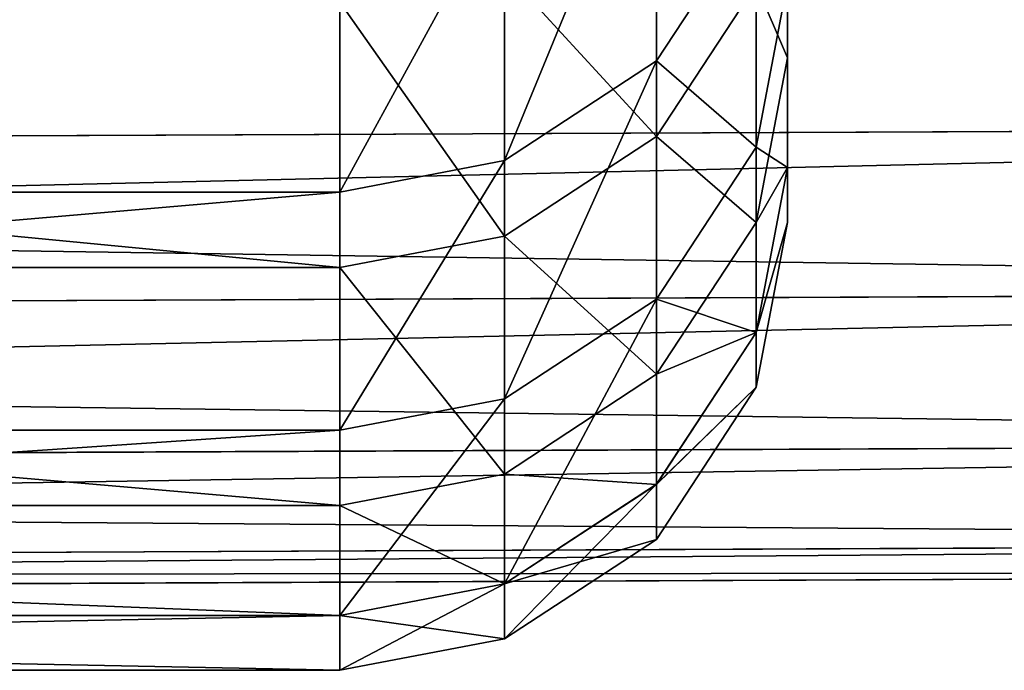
# Model space of a CAD drawing. Extents: x 0 to 35.8, y 0 to 30.4.
# Tile 69 of 106: x 19.995 to 20.336, y 0 to 0.225. Entities that reach past the tile are written whole.
import ezdxf

# ---------------------------------------------------------------- set-up
doc = ezdxf.new("R2010")
doc.units = 0
doc.header["$MEASUREMENT"] = 0
doc.layers.get('0').update_dxf_attribs({"color": 13, "linetype": 'CONTINUOUS'})
doc.layers.add('BSH_B36CD50SNB_SYMBOL_-_H0', color=59, linetype='CONTINUOUS')
doc.layers.add('BSH_B36CD50SNB_SYMBOL_-_HA', color=59, linetype='CONTINUOUS')

# ---------------------------------------------------------------- blocks, each defined once
blk = doc.blocks.new('B36CD50SNB_TRADECAD_DXF')
at = {"layer": 'BSH_B36CD50SNB_SYMBOL_-_H0', "color": 0}
for p, q in [((20.8942, 0.1888, 24.3262), (17.9241, 0.1759, 24.3262)), ((17.9241, 0.1759, 25.5717), (20.8942, 0.1888, 25.5717)), ((20.8942, 0.1888, 24.3262), (17.9241, 0.1759, 24.3262)), ((17.9241, 0.1759, 25.5717), (20.8942, 0.1888, 25.5717)), ((20.8942, 0.1317, 24.3371), (17.9241, 0.1189, 24.3371)), ((20.8942, 0.1317, 24.3371), (17.9241, 0.1189, 24.3371)), ((17.9241, 0.1189, 25.5608), (20.8942, 0.1317, 25.5608)), ((17.9241, 0.1189, 25.5608), (20.8942, 0.1317, 25.5608)), ((20.8942, 0.0792, 24.3716), (17.9241, 0.0664, 24.3716)), ((20.8942, 0.0792, 24.3716), (17.9241, 0.0664, 24.3716)), ((17.9241, 0.0664, 25.5263), (20.8942, 0.0792, 25.5263)), ((17.9241, 0.0664, 25.5263), (20.8942, 0.0792, 25.5263)), ((17.9241, 0.0319, 24.4241), (20.8942, 0.0447, 24.4241)), ((20.8942, 0.0447, 25.4738), (17.9241, 0.0319, 25.4738)), ((17.9241, 0.0319, 24.4241), (20.8942, 0.0447, 24.4241)), ((20.8942, 0.0447, 25.4738), (17.9241, 0.0319, 25.4738)), ((20.8942, 0.0339, 24.4811), (17.9241, 0.021, 24.4811)), ((17.9241, 0.021, 25.4168), (20.8942, 0.0339, 25.4168)), ((20.8942, 0.0339, 24.4811), (17.9241, 0.021, 24.4811)), ((17.9241, 0.021, 25.4168), (20.8942, 0.0339, 25.4168))]:
    blk.add_line(p, q, dxfattribs=at)
at = {"layer": 'BSH_B36CD50SNB_SYMBOL_-_HA', "color": 0}
for p, q in [((20.2606, 0.6741, 53.6576), (20.2606, 0.2119, 53.6576)), ((20.2606, 0.6741, 53.6576), (20.2606, 0.2119, 53.6576)), ((20.2606, 0.6378, 44.8983), (20.2606, 0.1739, 44.8983)), ((20.2606, 0.6378, 44.8983), (20.2606, 0.1739, 44.8983)), ((20.2606, 0.6327, 50.7378), (20.2606, 0.1739, 50.7378)), ((20.2606, 0.6327, 50.7378), (20.2606, 0.1739, 50.7378)), ((20.2606, 0.6163, 47.818), (20.2606, 0.1549, 47.818)), ((20.2606, 0.6163, 47.818), (20.2606, 0.1549, 47.818)), ((20.2153, 0.3043, 36.9849), (20.2153, 0.2108, 39.0587)), ((20.2153, 0.3043, 36.9849), (20.2153, 0.2108, 39.0587)), ((20.2606, 0.2119, 53.6576), (20.2606, 0.2942, 56.5774)), ((20.2606, 0.2119, 53.6576), (20.2606, 0.2942, 56.5774)), ((20.2153, 0.1847, 56.5774), (20.2153, 0.2765, 59.4972)), ((20.2153, 0.1847, 56.5774), (20.2153, 0.2765, 59.4972)), ((20.1628, 0.2698, 36.9849), (20.1628, 0.1763, 39.0587)), ((20.1628, 0.2698, 36.9849), (20.1628, 0.1763, 39.0587)), ((20.2498, 0.2633, 39.0587), (20.2153, 0.2108, 39.0587)), ((20.2498, 0.2633, 39.0587), (20.2153, 0.2108, 39.0587)), ((20.2498, 0.2633, 39.0587), (20.2498, 0.181, 41.9785)), ((20.2498, 0.2633, 39.0587), (20.2498, 0.181, 41.9785)), ((20.1058, 0.1654, 39.0587), (20.1058, 0.2589, 36.9849)), ((20.1058, 0.1654, 39.0587), (20.1058, 0.2589, 36.9849)), ((20.1628, 0.242, 59.4972), (20.1628, 0.1502, 56.5774)), ((20.1628, 0.242, 59.4972), (20.1628, 0.1502, 56.5774)), ((20.2153, 0.1847, 56.5774), (20.2498, 0.2372, 56.5774)), ((20.2153, 0.1847, 56.5774), (20.2498, 0.2372, 56.5774)), ((20.2606, 0.238, 41.9785), (20.2498, 0.181, 41.9785)), ((20.2606, 0.238, 41.9785), (20.2498, 0.181, 41.9785)), ((20.2498, 0.2372, 56.5774), (20.2498, 0.1549, 53.6576)), ((20.2498, 0.2372, 56.5774), (20.2498, 0.1549, 53.6576)), ((20.2606, 0.1739, 44.8983), (20.2606, 0.238, 41.9785)), ((20.2606, 0.1739, 44.8983), (20.2606, 0.238, 41.9785)), ((20.1058, 0.1393, 56.5774), (20.1058, 0.2311, 59.4972)), ((20.1058, 0.1393, 56.5774), (20.1058, 0.2311, 59.4972)), ((20.2606, 0.2119, 53.6576), (20.2498, 0.1549, 53.6576)), ((20.2606, 0.2119, 53.6576), (20.2498, 0.1549, 53.6576)), ((20.2606, 0.2119, 53.6576), (20.2606, 0.1739, 50.7378)), ((20.2606, 0.2119, 53.6576), (20.2606, 0.1739, 50.7378)), ((20.2153, 0.2108, 39.0587), (20.1628, 0.1763, 39.0587)), ((20.2153, 0.2108, 39.0587), (20.1628, 0.1763, 39.0587)), ((20.2153, 0.2108, 39.0587), (20.2153, 0.1284, 41.9785)), ((20.2153, 0.2108, 39.0587), (20.2153, 0.1284, 41.9785)), ((20.1628, 0.1502, 56.5774), (20.2153, 0.1847, 56.5774)), ((20.1628, 0.1502, 56.5774), (20.2153, 0.1847, 56.5774)), ((20.2153, 0.1024, 53.6576), (20.2153, 0.1847, 56.5774)), ((20.2153, 0.1024, 53.6576), (20.2153, 0.1847, 56.5774)), ((20.2498, 0.181, 41.9785), (20.2153, 0.1284, 41.9785)), ((20.2498, 0.181, 41.9785), (20.2153, 0.1284, 41.9785)), ((20.2498, 0.181, 41.9785), (20.2498, 0.1169, 44.8983)), ((20.2498, 0.181, 41.9785), (20.2498, 0.1169, 44.8983)), ((20.1628, 0.1763, 39.0587), (20.1058, 0.1654, 39.0587)), ((20.1628, 0.1763, 39.0587), (20.1058, 0.1654, 39.0587)), ((20.1628, 0.1763, 39.0587), (20.1628, 0.0939, 41.9785)), ((20.1628, 0.1763, 39.0587), (20.1628, 0.0939, 41.9785)), ((20.2606, 0.1739, 50.7378), (20.2498, 0.1169, 50.7378)), ((20.2606, 0.1739, 50.7378), (20.2498, 0.1169, 50.7378)), ((20.2606, 0.1739, 44.8983), (20.2498, 0.1169, 44.8983)), ((20.2606, 0.1739, 44.8983), (20.2498, 0.1169, 44.8983)), ((20.2606, 0.1739, 50.7378), (20.2606, 0.1549, 47.818)), ((20.2606, 0.1549, 47.818), (20.2606, 0.1739, 44.8983)), ((20.2606, 0.1739, 50.7378), (20.2606, 0.1549, 47.818)), ((20.2606, 0.1549, 47.818), (20.2606, 0.1739, 44.8983)), ((20.1058, 0.1654, 39.0587), (19.1524, 0.1654, 39.0587)), ((20.1058, 0.1654, 39.0587), (19.1524, 0.1654, 39.0587)), ((20.1058, 0.0831, 41.9785), (20.1058, 0.1654, 39.0587)), ((20.1058, 0.0831, 41.9785), (20.1058, 0.1654, 39.0587)), ((20.2498, 0.1549, 53.6576), (20.2153, 0.1024, 53.6576)), ((20.2498, 0.1549, 53.6576), (20.2153, 0.1024, 53.6576)), ((20.2498, 0.1169, 50.7378), (20.2498, 0.1549, 53.6576)), ((20.2606, 0.1549, 47.818), (20.2498, 0.0979, 47.818)), ((20.2606, 0.1549, 47.818), (20.2498, 0.0979, 47.818)), ((20.2498, 0.1169, 50.7378), (20.2498, 0.1549, 53.6576)), ((20.1058, 0.1393, 56.5774), (20.1628, 0.1502, 56.5774)), ((20.1058, 0.1393, 56.5774), (20.1628, 0.1502, 56.5774)), ((20.1628, 0.0679, 53.6576), (20.1628, 0.1502, 56.5774)), ((20.1628, 0.0679, 53.6576), (20.1628, 0.1502, 56.5774)), ((19.1524, 0.1393, 56.5774), (20.1058, 0.1393, 56.5774)), ((19.1524, 0.1393, 56.5774), (20.1058, 0.1393, 56.5774)), ((20.1058, 0.1393, 56.5774), (20.1058, 0.057, 53.6576)), ((20.1058, 0.1393, 56.5774), (20.1058, 0.057, 53.6576)), ((20.2153, 0.1284, 41.9785), (20.1628, 0.0939, 41.9785)), ((20.2153, 0.1284, 41.9785), (20.1628, 0.0939, 41.9785)), ((20.2153, 0.1284, 41.9785), (20.2153, 0.0644, 44.8983)), ((20.2153, 0.1284, 41.9785), (20.2153, 0.0644, 44.8983)), ((20.2498, 0.1169, 44.8983), (20.2153, 0.0644, 44.8983)), ((20.2498, 0.1169, 50.7378), (20.2153, 0.0643, 50.7378)), ((20.2498, 0.1169, 44.8983), (20.2153, 0.0644, 44.8983)), ((20.2498, 0.1169, 50.7378), (20.2153, 0.0643, 50.7378)), ((20.2498, 0.0979, 47.818), (20.2498, 0.1169, 50.7378)), ((20.2498, 0.0979, 47.818), (20.2498, 0.1169, 44.8983)), ((20.2498, 0.0979, 47.818), (20.2498, 0.1169, 44.8983)), ((20.2498, 0.0979, 47.818), (20.2498, 0.1169, 50.7378)), ((20.2153, 0.1024, 53.6576), (20.1628, 0.0679, 53.6576)), ((20.2153, 0.1024, 53.6576), (20.1628, 0.0679, 53.6576)), ((20.2153, 0.0643, 50.7378), (20.2153, 0.1024, 53.6576)), ((20.2153, 0.0643, 50.7378), (20.2153, 0.1024, 53.6576)), ((20.2153, 0.0453, 47.818), (20.2498, 0.0979, 47.818)), ((20.2153, 0.0453, 47.818), (20.2498, 0.0979, 47.818)), ((20.1628, 0.0939, 41.9785), (20.1058, 0.0831, 41.9785)), ((20.1628, 0.0939, 41.9785), (20.1058, 0.0831, 41.9785)), ((20.1628, 0.0939, 41.9785), (20.1628, 0.0299, 44.8983)), ((20.1628, 0.0939, 41.9785), (20.1628, 0.0299, 44.8983)), ((20.1058, 0.0831, 41.9785), (19.1524, 0.0831, 41.9785)), ((20.1058, 0.0831, 41.9785), (19.1524, 0.0831, 41.9785)), ((20.1058, 0.019, 44.8983), (20.1058, 0.0831, 41.9785)), ((20.1058, 0.019, 44.8983), (20.1058, 0.0831, 41.9785)), ((20.1628, 0.0679, 53.6576), (20.1058, 0.057, 53.6576)), ((20.1628, 0.0679, 53.6576), (20.1058, 0.057, 53.6576)), ((20.1628, 0.0299, 50.7378), (20.1628, 0.0679, 53.6576)), ((20.1628, 0.0299, 50.7378), (20.1628, 0.0679, 53.6576)), ((20.2153, 0.0644, 44.8983), (20.1628, 0.0299, 44.8983)), ((20.2153, 0.0644, 44.8983), (20.1628, 0.0299, 44.8983)), ((20.2153, 0.0643, 50.7378), (20.1628, 0.0299, 50.7378)), ((20.2153, 0.0643, 50.7378), (20.1628, 0.0299, 50.7378)), ((20.2153, 0.0644, 44.8983), (20.2153, 0.0453, 47.818)), ((20.2153, 0.0644, 44.8983), (20.2153, 0.0453, 47.818)), ((20.2153, 0.0453, 47.818), (20.2153, 0.0643, 50.7378)), ((20.2153, 0.0453, 47.818), (20.2153, 0.0643, 50.7378)), ((20.1058, 0.057, 53.6576), (19.1524, 0.057, 53.6576)), ((20.1058, 0.057, 53.6576), (19.1524, 0.057, 53.6576)), ((20.1058, 0.057, 53.6576), (20.1058, 0.019, 50.7378)), ((20.1058, 0.057, 53.6576), (20.1058, 0.019, 50.7378)), ((20.1628, 0.0109, 47.818), (20.2153, 0.0453, 47.818)), ((20.1628, 0.0109, 47.818), (20.2153, 0.0453, 47.818)), ((20.1628, 0.0299, 44.8983), (20.1058, 0.019, 44.8983)), ((20.1628, 0.0299, 50.7378), (20.1058, 0.019, 50.7378)), ((20.1628, 0.0299, 44.8983), (20.1058, 0.019, 44.8983)), ((20.1628, 0.0299, 50.7378), (20.1058, 0.019, 50.7378)), ((20.1628, 0.0299, 44.8983), (20.1628, 0.0109, 47.818)), ((20.1628, 0.0299, 44.8983), (20.1628, 0.0109, 47.818)), ((20.1628, 0.0109, 47.818), (20.1628, 0.0299, 50.7378)), ((20.1628, 0.0109, 47.818), (20.1628, 0.0299, 50.7378)), ((20.1058, 0.019, 50.7378), (19.1524, 0.019, 50.7378)), ((20.1058, 0.019, 50.7378), (19.1524, 0.019, 50.7378)), ((20.1058, 0.019, 44.8983), (19.1524, 0.019, 44.8983)), ((20.1058, 0.019, 44.8983), (19.1524, 0.019, 44.8983)), ((20.1058, 0.019, 44.8983), (20.1058, 0, 47.818)), ((20.1058, 0.019, 50.7378), (20.1058, 0, 47.818)), ((20.1058, 0.019, 44.8983), (20.1058, 0, 47.818)), ((20.1058, 0.019, 50.7378), (20.1058, 0, 47.818)), ((20.1058, 0, 47.818), (20.1628, 0.0109, 47.818)), ((20.1058, 0, 47.818), (20.1628, 0.0109, 47.818)), ((20.1058, 0, 47.818), (19.1524, 0, 47.818)), ((20.1058, 0, 47.818), (19.1524, 0, 47.818))]:
    blk.add_line(p, q, dxfattribs=at)
at = {"layer": 'BSH_B36CD50SNB_SYMBOL_-_H0', "color": 250}
mesh = blk.add_polyface(dxfattribs=at)
corners = [(20.8942, 0.1888, 24.3262), (17.9241, 0.6503, 24.3262), (17.9241, 0.1759, 24.3262), (20.8942, 0.6686, 24.3262)]
mesh.append_faces([[corners[k] for k in face] for face in [(0, 1, 2), (1, 0, 3)]], dxfattribs={"vtx0": -1, "color": 250})
mesh = blk.add_polyface(dxfattribs=at)
corners = [(20.8942, 0.6686, 25.5717), (17.9241, 0.1759, 25.5717), (17.9241, 0.6503, 25.5717), (20.8942, 0.1888, 25.5717)]
mesh.append_faces([[corners[k] for k in face] for face in [(0, 1, 2), (1, 0, 3)]], dxfattribs={"vtx0": -1, "color": 250})
mesh = blk.add_polyface(dxfattribs=at)
corners = [(20.8942, 0.1317, 24.3371), (17.9241, 0.1759, 24.3262), (17.9241, 0.1189, 24.3371), (20.8942, 0.1888, 24.3262)]
mesh.append_faces([[corners[k] for k in face] for face in [(0, 1, 2), (1, 0, 3)]], dxfattribs={"vtx0": -1, "color": 250})
mesh = blk.add_polyface(dxfattribs=at)
corners = [(20.8942, 0.1888, 25.5717), (17.9241, 0.1189, 25.5608), (17.9241, 0.1759, 25.5717), (20.8942, 0.1317, 25.5608)]
mesh.append_faces([[corners[k] for k in face] for face in [(0, 1, 2), (1, 0, 3)]], dxfattribs={"vtx0": -1, "color": 250})
mesh = blk.add_polyface(dxfattribs=at)
corners = [(20.8942, 0.0792, 24.3716), (17.9241, 0.1189, 24.3371), (17.9241, 0.0664, 24.3716), (20.8942, 0.1317, 24.3371)]
mesh.append_faces([[corners[k] for k in face] for face in [(0, 1, 2), (1, 0, 3)]], dxfattribs={"vtx0": -1, "color": 250})
mesh = blk.add_polyface(dxfattribs=at)
corners = [(20.8942, 0.1317, 25.5608), (17.9241, 0.0664, 25.5263), (17.9241, 0.1189, 25.5608), (20.8942, 0.0792, 25.5263)]
mesh.append_faces([[corners[k] for k in face] for face in [(0, 1, 2), (1, 0, 3)]], dxfattribs={"vtx0": -1, "color": 250})
mesh = blk.add_polyface(dxfattribs=at)
corners = [(17.9241, 0.0319, 24.4241), (20.8942, 0.0792, 24.3716), (17.9241, 0.0664, 24.3716), (20.8942, 0.0447, 24.4241)]
mesh.append_faces([[corners[k] for k in face] for face in [(0, 1, 2), (1, 0, 3)]], dxfattribs={"vtx0": -1, "color": 250})
mesh = blk.add_polyface(dxfattribs=at)
corners = [(17.9241, 0.0664, 25.5263), (20.8942, 0.0447, 25.4738), (17.9241, 0.0319, 25.4738), (20.8942, 0.0792, 25.5263)]
mesh.append_faces([[corners[k] for k in face] for face in [(0, 1, 2), (1, 0, 3)]], dxfattribs={"vtx0": -1, "color": 250})
mesh = blk.add_polyface(dxfattribs=at)
corners = [(17.9241, 0.021, 24.4811), (20.8942, 0.0447, 24.4241), (17.9241, 0.0319, 24.4241), (20.8942, 0.0339, 24.4811)]
mesh.append_faces([[corners[k] for k in face] for face in [(0, 1, 2), (1, 0, 3)]], dxfattribs={"vtx0": -1, "color": 250})
mesh = blk.add_polyface(dxfattribs=at)
corners = [(17.9241, 0.0319, 25.4738), (20.8942, 0.0339, 25.4168), (17.9241, 0.021, 25.4168), (20.8942, 0.0447, 25.4738)]
mesh.append_faces([[corners[k] for k in face] for face in [(0, 1, 2), (1, 0, 3)]], dxfattribs={"vtx0": -1, "color": 250})
mesh = blk.add_polyface(dxfattribs=at)
corners = [(17.9241, 0.021, 25.4168), (20.8942, 0.0339, 24.4811), (17.9241, 0.021, 24.4811), (20.8942, 0.0339, 25.4168)]
mesh.append_faces([[corners[k] for k in face] for face in [(0, 1, 2), (1, 0, 3)]], dxfattribs={"vtx0": -1, "color": 250})
at = {"layer": 'BSH_B36CD50SNB_SYMBOL_-_HA', "color": 250}
mesh = blk.add_polyface(dxfattribs=at)
corners = [(20.2606, 0.2942, 56.5774), (20.2606, 0.6741, 53.6576), (20.2606, 0.2119, 53.6576), (20.2606, 0.7598, 56.5774)]
mesh.append_faces([[corners[k] for k in face] for face in [(0, 1, 2), (1, 0, 3)]], dxfattribs={"vtx0": -1, "color": 250})
mesh = blk.add_polyface(dxfattribs=at)
corners = [(20.2606, 0.6378, 44.8983), (20.2606, 0.238, 41.9785), (20.2606, 0.1739, 44.8983), (20.2606, 0.7044, 41.9785)]
mesh.append_faces([[corners[k] for k in face] for face in [(0, 1, 2), (1, 0, 3)]], dxfattribs={"vtx0": -1, "color": 250})
mesh = blk.add_polyface(dxfattribs=at)
corners = [(20.2606, 0.2119, 53.6576), (20.2606, 0.6327, 50.7378), (20.2606, 0.1739, 50.7378), (20.2606, 0.6741, 53.6576)]
mesh.append_faces([[corners[k] for k in face] for face in [(0, 1, 2), (1, 0, 3)]], dxfattribs={"vtx0": -1, "color": 250})
mesh = blk.add_polyface(dxfattribs=at)
corners = [(20.2606, 0.6163, 47.818), (20.2606, 0.1739, 44.8983), (20.2606, 0.1549, 47.818), (20.2606, 0.6378, 44.8983)]
mesh.append_faces([[corners[k] for k in face] for face in [(0, 1, 2), (1, 0, 3)]], dxfattribs={"vtx0": -1, "color": 250})
mesh = blk.add_polyface(dxfattribs=at)
corners = [(20.2606, 0.1739, 50.7378), (20.2606, 0.6163, 47.818), (20.2606, 0.1549, 47.818), (20.2606, 0.6327, 50.7378)]
mesh.append_faces([[corners[k] for k in face] for face in [(0, 1, 2), (1, 0, 3)]], dxfattribs={"vtx0": -1, "color": 250})
mesh = blk.add_polyface(dxfattribs=at)
corners = [(20.2498, 0.2633, 39.0587), (20.2153, 0.3043, 36.9849), (20.2153, 0.2108, 39.0587), (20.2498, 0.3569, 36.9849)]
mesh.append_faces([[corners[k] for k in face] for face in [(0, 1, 2), (1, 0, 3)]], dxfattribs={"vtx0": -1, "color": 250})
mesh = blk.add_polyface(dxfattribs=at)
corners = [(20.2153, 0.2765, 59.4972), (20.2498, 0.2372, 56.5774), (20.2153, 0.1847, 56.5774), (20.2498, 0.3291, 59.4972)]
mesh.append_faces([[corners[k] for k in face] for face in [(0, 1, 2), (1, 0, 3)]], dxfattribs={"vtx0": -1, "color": 250})
mesh = blk.add_polyface(dxfattribs=at)
corners = [(20.2606, 0.238, 41.9785), (20.2498, 0.2633, 39.0587), (20.2498, 0.181, 41.9785), (20.2606, 0.3204, 39.0587)]
mesh.append_faces([[corners[k] for k in face] for face in [(0, 1, 2), (1, 0, 3)]], dxfattribs={"vtx0": -1, "color": 250})
mesh = blk.add_polyface(dxfattribs=at)
corners = [(20.1628, 0.1763, 39.0587), (20.2153, 0.3043, 36.9849), (20.1628, 0.2698, 36.9849), (20.2153, 0.2108, 39.0587)]
mesh.append_faces([[corners[k] for k in face] for face in [(0, 1, 2), (1, 0, 3)]], dxfattribs={"vtx0": -1, "color": 250})
mesh = blk.add_polyface(dxfattribs=at)
corners = [(20.2498, 0.2372, 56.5774), (20.2606, 0.2119, 53.6576), (20.2498, 0.1549, 53.6576), (20.2606, 0.2942, 56.5774)]
mesh.append_faces([[corners[k] for k in face] for face in [(0, 1, 2), (1, 0, 3)]], dxfattribs={"vtx0": -1, "color": 250})
mesh = blk.add_polyface(dxfattribs=at)
corners = [(20.1628, 0.242, 59.4972), (20.2153, 0.1847, 56.5774), (20.1628, 0.1502, 56.5774), (20.2153, 0.2765, 59.4972)]
mesh.append_faces([[corners[k] for k in face] for face in [(0, 1, 2), (1, 0, 3)]], dxfattribs={"vtx0": -1, "color": 250})
mesh = blk.add_polyface(dxfattribs=at)
corners = [(20.1058, 0.1654, 39.0587), (20.1628, 0.2698, 36.9849), (20.1058, 0.2589, 36.9849), (20.1628, 0.1763, 39.0587)]
mesh.append_faces([[corners[k] for k in face] for face in [(0, 1, 2), (1, 0, 3)]], dxfattribs={"vtx0": -1, "color": 250})
mesh = blk.add_polyface(dxfattribs=at)
corners = [(20.2498, 0.181, 41.9785), (20.2153, 0.2108, 39.0587), (20.2153, 0.1284, 41.9785), (20.2498, 0.2633, 39.0587)]
mesh.append_faces([[corners[k] for k in face] for face in [(0, 1, 2), (1, 0, 3)]], dxfattribs={"vtx0": -1, "color": 250})
mesh = blk.add_polyface(dxfattribs=at)
corners = [(19.1524, 0.1654, 39.0587), (20.1058, 0.2589, 36.9849), (19.1524, 0.2589, 36.9849), (20.1058, 0.1654, 39.0587)]
mesh.append_faces([[corners[k] for k in face] for face in [(0, 1, 2), (1, 0, 3)]], dxfattribs={"vtx0": -1, "color": 250})
mesh = blk.add_polyface(dxfattribs=at)
corners = [(20.1058, 0.2311, 59.4972), (20.1628, 0.1502, 56.5774), (20.1058, 0.1393, 56.5774), (20.1628, 0.242, 59.4972)]
mesh.append_faces([[corners[k] for k in face] for face in [(0, 1, 2), (1, 0, 3)]], dxfattribs={"vtx0": -1, "color": 250})
mesh = blk.add_polyface(dxfattribs=at)
corners = [(20.2153, 0.1847, 56.5774), (20.2498, 0.1549, 53.6576), (20.2153, 0.1024, 53.6576), (20.2498, 0.2372, 56.5774)]
mesh.append_faces([[corners[k] for k in face] for face in [(0, 1, 2), (1, 0, 3)]], dxfattribs={"vtx0": -1, "color": 250})
mesh = blk.add_polyface(dxfattribs=at)
corners = [(20.2606, 0.1739, 44.8983), (20.2498, 0.181, 41.9785), (20.2498, 0.1169, 44.8983), (20.2606, 0.238, 41.9785)]
mesh.append_faces([[corners[k] for k in face] for face in [(0, 1, 2), (1, 0, 3)]], dxfattribs={"vtx0": -1, "color": 250})
mesh = blk.add_polyface(dxfattribs=at)
corners = [(19.1524, 0.2311, 59.4972), (20.1058, 0.1393, 56.5774), (19.1524, 0.1393, 56.5774), (20.1058, 0.2311, 59.4972)]
mesh.append_faces([[corners[k] for k in face] for face in [(0, 1, 2), (1, 0, 3)]], dxfattribs={"vtx0": -1, "color": 250})
mesh = blk.add_polyface(dxfattribs=at)
corners = [(20.2498, 0.1549, 53.6576), (20.2606, 0.1739, 50.7378), (20.2498, 0.1169, 50.7378), (20.2606, 0.2119, 53.6576)]
mesh.append_faces([[corners[k] for k in face] for face in [(0, 1, 2), (1, 0, 3)]], dxfattribs={"vtx0": -1, "color": 250})
mesh = blk.add_polyface(dxfattribs=at)
corners = [(20.1628, 0.0939, 41.9785), (20.2153, 0.2108, 39.0587), (20.1628, 0.1763, 39.0587), (20.2153, 0.1284, 41.9785)]
mesh.append_faces([[corners[k] for k in face] for face in [(0, 1, 2), (1, 0, 3)]], dxfattribs={"vtx0": -1, "color": 250})
mesh = blk.add_polyface(dxfattribs=at)
corners = [(20.1628, 0.1502, 56.5774), (20.2153, 0.1024, 53.6576), (20.1628, 0.0679, 53.6576), (20.2153, 0.1847, 56.5774)]
mesh.append_faces([[corners[k] for k in face] for face in [(0, 1, 2), (1, 0, 3)]], dxfattribs={"vtx0": -1, "color": 250})
mesh = blk.add_polyface(dxfattribs=at)
corners = [(20.2498, 0.1169, 44.8983), (20.2153, 0.1284, 41.9785), (20.2153, 0.0644, 44.8983), (20.2498, 0.181, 41.9785)]
mesh.append_faces([[corners[k] for k in face] for face in [(0, 1, 2), (1, 0, 3)]], dxfattribs={"vtx0": -1, "color": 250})
mesh = blk.add_polyface(dxfattribs=at)
corners = [(20.1058, 0.0831, 41.9785), (20.1628, 0.1763, 39.0587), (20.1058, 0.1654, 39.0587), (20.1628, 0.0939, 41.9785)]
mesh.append_faces([[corners[k] for k in face] for face in [(0, 1, 2), (1, 0, 3)]], dxfattribs={"vtx0": -1, "color": 250})
mesh = blk.add_polyface(dxfattribs=at)
corners = [(20.2498, 0.1169, 50.7378), (20.2606, 0.1549, 47.818), (20.2498, 0.0979, 47.818), (20.2606, 0.1739, 50.7378)]
mesh.append_faces([[corners[k] for k in face] for face in [(0, 1, 2), (1, 0, 3)]], dxfattribs={"vtx0": -1, "color": 250})
mesh = blk.add_polyface(dxfattribs=at)
corners = [(20.2606, 0.1549, 47.818), (20.2498, 0.1169, 44.8983), (20.2498, 0.0979, 47.818), (20.2606, 0.1739, 44.8983)]
mesh.append_faces([[corners[k] for k in face] for face in [(0, 1, 2), (1, 0, 3)]], dxfattribs={"vtx0": -1, "color": 250})
mesh = blk.add_polyface(dxfattribs=at)
corners = [(19.1524, 0.0831, 41.9785), (20.1058, 0.1654, 39.0587), (19.1524, 0.1654, 39.0587), (20.1058, 0.0831, 41.9785)]
mesh.append_faces([[corners[k] for k in face] for face in [(0, 1, 2), (1, 0, 3)]], dxfattribs={"vtx0": -1, "color": 250})
mesh = blk.add_polyface(dxfattribs=at)
corners = [(20.2153, 0.1024, 53.6576), (20.2498, 0.1169, 50.7378), (20.2153, 0.0643, 50.7378), (20.2498, 0.1549, 53.6576)]
mesh.append_faces([[corners[k] for k in face] for face in [(0, 1, 2), (1, 0, 3)]], dxfattribs={"vtx0": -1, "color": 250})
mesh = blk.add_polyface(dxfattribs=at)
corners = [(20.1058, 0.1393, 56.5774), (20.1628, 0.0679, 53.6576), (20.1058, 0.057, 53.6576), (20.1628, 0.1502, 56.5774)]
mesh.append_faces([[corners[k] for k in face] for face in [(0, 1, 2), (1, 0, 3)]], dxfattribs={"vtx0": -1, "color": 250})
mesh = blk.add_polyface(dxfattribs=at)
corners = [(19.1524, 0.1393, 56.5774), (20.1058, 0.057, 53.6576), (19.1524, 0.057, 53.6576), (20.1058, 0.1393, 56.5774)]
mesh.append_faces([[corners[k] for k in face] for face in [(0, 1, 2), (1, 0, 3)]], dxfattribs={"vtx0": -1, "color": 250})
mesh = blk.add_polyface(dxfattribs=at)
corners = [(20.1628, 0.0299, 44.8983), (20.2153, 0.1284, 41.9785), (20.1628, 0.0939, 41.9785), (20.2153, 0.0644, 44.8983)]
mesh.append_faces([[corners[k] for k in face] for face in [(0, 1, 2), (1, 0, 3)]], dxfattribs={"vtx0": -1, "color": 250})
mesh = blk.add_polyface(dxfattribs=at)
corners = [(20.2498, 0.0979, 47.818), (20.2153, 0.0644, 44.8983), (20.2153, 0.0453, 47.818), (20.2498, 0.1169, 44.8983)]
mesh.append_faces([[corners[k] for k in face] for face in [(0, 1, 2), (1, 0, 3)]], dxfattribs={"vtx0": -1, "color": 250})
mesh = blk.add_polyface(dxfattribs=at)
corners = [(20.2153, 0.0643, 50.7378), (20.2498, 0.0979, 47.818), (20.2153, 0.0453, 47.818), (20.2498, 0.1169, 50.7378)]
mesh.append_faces([[corners[k] for k in face] for face in [(0, 1, 2), (1, 0, 3)]], dxfattribs={"vtx0": -1, "color": 250})
mesh = blk.add_polyface(dxfattribs=at)
corners = [(20.1628, 0.0679, 53.6576), (20.2153, 0.0643, 50.7378), (20.1628, 0.0299, 50.7378), (20.2153, 0.1024, 53.6576)]
mesh.append_faces([[corners[k] for k in face] for face in [(0, 1, 2), (1, 0, 3)]], dxfattribs={"vtx0": -1, "color": 250})
mesh = blk.add_polyface(dxfattribs=at)
corners = [(20.1058, 0.019, 44.8983), (20.1628, 0.0939, 41.9785), (20.1058, 0.0831, 41.9785), (20.1628, 0.0299, 44.8983)]
mesh.append_faces([[corners[k] for k in face] for face in [(0, 1, 2), (1, 0, 3)]], dxfattribs={"vtx0": -1, "color": 250})
mesh = blk.add_polyface(dxfattribs=at)
corners = [(19.1524, 0.019, 44.8983), (20.1058, 0.0831, 41.9785), (19.1524, 0.0831, 41.9785), (20.1058, 0.019, 44.8983)]
mesh.append_faces([[corners[k] for k in face] for face in [(0, 1, 2), (1, 0, 3)]], dxfattribs={"vtx0": -1, "color": 250})
mesh = blk.add_polyface(dxfattribs=at)
corners = [(20.1058, 0.057, 53.6576), (20.1628, 0.0299, 50.7378), (20.1058, 0.019, 50.7378), (20.1628, 0.0679, 53.6576)]
mesh.append_faces([[corners[k] for k in face] for face in [(0, 1, 2), (1, 0, 3)]], dxfattribs={"vtx0": -1, "color": 250})
mesh = blk.add_polyface(dxfattribs=at)
corners = [(20.1628, 0.0109, 47.818), (20.2153, 0.0644, 44.8983), (20.1628, 0.0299, 44.8983), (20.2153, 0.0453, 47.818)]
mesh.append_faces([[corners[k] for k in face] for face in [(0, 1, 2), (1, 0, 3)]], dxfattribs={"vtx0": -1, "color": 250})
mesh = blk.add_polyface(dxfattribs=at)
corners = [(20.1628, 0.0299, 50.7378), (20.2153, 0.0453, 47.818), (20.1628, 0.0109, 47.818), (20.2153, 0.0643, 50.7378)]
mesh.append_faces([[corners[k] for k in face] for face in [(0, 1, 2), (1, 0, 3)]], dxfattribs={"vtx0": -1, "color": 250})
mesh = blk.add_polyface(dxfattribs=at)
corners = [(19.1524, 0.057, 53.6576), (20.1058, 0.019, 50.7378), (19.1524, 0.019, 50.7378), (20.1058, 0.057, 53.6576)]
mesh.append_faces([[corners[k] for k in face] for face in [(0, 1, 2), (1, 0, 3)]], dxfattribs={"vtx0": -1, "color": 250})
mesh = blk.add_polyface(dxfattribs=at)
corners = [(20.1058, 0, 47.818), (20.1628, 0.0299, 44.8983), (20.1058, 0.019, 44.8983), (20.1628, 0.0109, 47.818)]
mesh.append_faces([[corners[k] for k in face] for face in [(0, 1, 2), (1, 0, 3)]], dxfattribs={"vtx0": -1, "color": 250})
mesh = blk.add_polyface(dxfattribs=at)
corners = [(20.1058, 0.019, 50.7378), (20.1628, 0.0109, 47.818), (20.1058, 0, 47.818), (20.1628, 0.0299, 50.7378)]
mesh.append_faces([[corners[k] for k in face] for face in [(0, 1, 2), (1, 0, 3)]], dxfattribs={"vtx0": -1, "color": 250})
mesh = blk.add_polyface(dxfattribs=at)
corners = [(19.1524, 0.019, 50.7378), (20.1058, 0, 47.818), (19.1524, 0, 47.818), (20.1058, 0.019, 50.7378)]
mesh.append_faces([[corners[k] for k in face] for face in [(0, 1, 2), (1, 0, 3)]], dxfattribs={"vtx0": -1, "color": 250})
mesh = blk.add_polyface(dxfattribs=at)
corners = [(19.1524, 0, 47.818), (20.1058, 0.019, 44.8983), (19.1524, 0.019, 44.8983), (20.1058, 0, 47.818)]
mesh.append_faces([[corners[k] for k in face] for face in [(0, 1, 2), (1, 0, 3)]], dxfattribs={"vtx0": -1, "color": 250})

msp = doc.modelspace()

# ---------------------------------------------------------------- block references
at = {"color": 0}
msp.add_blockref('B36CD50SNB_TRADECAD_DXF', (0, 0), dxfattribs=at)

doc.saveas('drawing.dxf')
